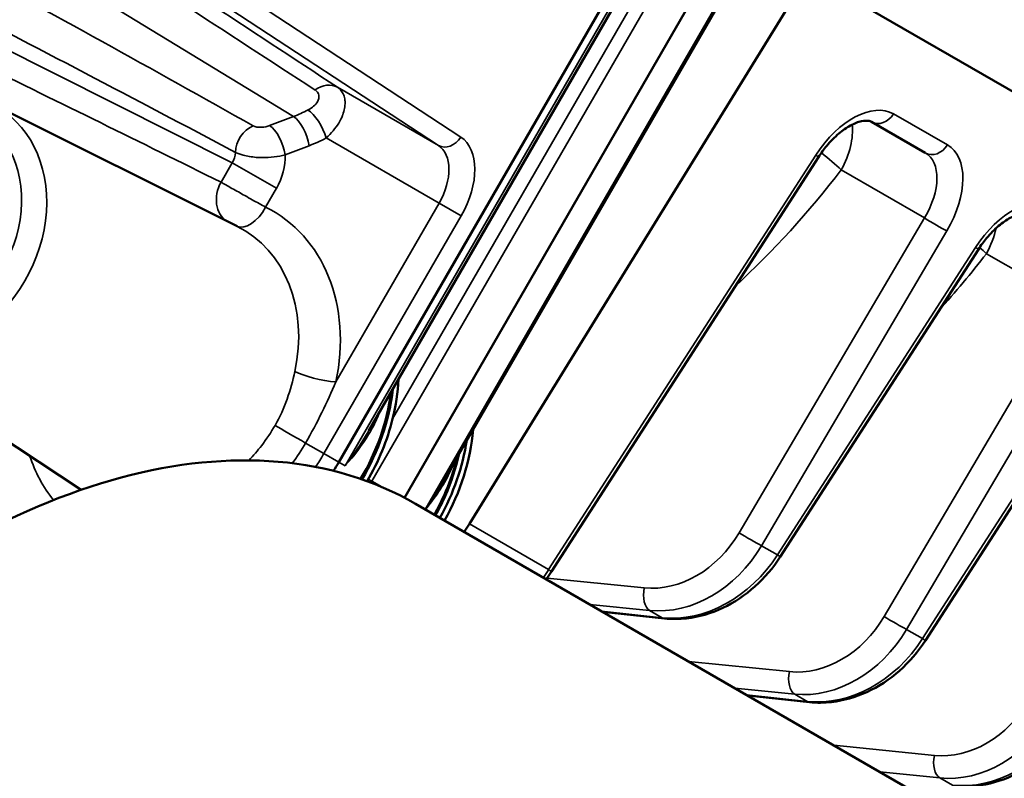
# Model space of a CAD drawing. Header units: inches. Extents: x 1 to 271, y 5 to 171.
# Tile 156 of 256: x 193.66 to 196.84, y 91.23 to 93.68. Entities that reach past the tile are written whole.
import ezdxf

# ---------------------------------------------------------------- set-up
doc = ezdxf.new("R2010")
doc.units = ezdxf.units.IN
doc.header["$LTSCALE"] = 8
doc.header["$MEASUREMENT"] = 0
doc.layers.add('Visible (ANSI)', color=7, linetype='Continuous', lineweight=50)
doc.layers.add('Visible Narrow (ANSI)', color=7, linetype='Continuous', lineweight=35)

msp = doc.modelspace()

# ---------------------------------------------------------------- linework, layer by layer
at = {"layer": 'Visible (ANSI)'}
for p, q in [((194.6888, 92.252), (196.8146, 95.9342)), ((197.0234, 95.8136), (194.9008, 92.1372)), ((195.693, 93.9256), (194.7859, 92.3544)), ((196.2059, 93.8309), (195.1106, 92.0529)), ((200.2306, 91.5072), (196.2059, 93.8309)), ((195.9604, 93.8094), (195.026, 92.191)), ((193.5672, 93.4104), (194.3599, 93.0146)), ((196.4098, 93.3523), (196.5838, 93.2518)), ((194.6859, 93.3447), (194.6859, 93.3447)), ((196.2387, 93.2384), (195.3758, 91.8989)), ((194.3617, 93.014), (194.3617, 93.014)), ((196.7552, 92.9402), (196.1151, 91.9464)), ((197.224, 92.6695), (196.5839, 91.6757)), ((193.1257, 92.6457), (193.8561, 92.1629)), ((194.9364, 92.1176), (198.2033, 90.2315)), ((195.741, 91.7471), (195.5407, 91.7688)), ((196.2098, 91.4765), (196.0094, 91.4981))]:
    msp.add_line(p, q, dxfattribs=at)
for centre, major_axis, ratio, start_param, end_param in [((193.4364, 89.5195), (1.5, 2.5981), 0.57735, 0, 3.141593), ((194.3454, 92.4503), (-0.31, -0.5369), 0.816497, 1.913994, 2.128707), ((194.3304, 92.459), (-0.31, -0.5369), 0.816497, 1.553772, 2.060275), ((194.3304, 92.459), (-0.3072, -0.5321), 0.816497, 1.552181, 2.042921), ((194.3454, 92.4503), (-0.31, -0.5369), 0.816497, 1.55886, 1.913994), ((194.5879, 92.3103), (-0.31, -0.5369), 0.816497, 1.582794, 2.091529), ((194.5729, 92.319), (0.31, 0.5369), 0.816497, 4.724386, 5.159569), ((194.2504, 92.5052), (0.31, 0.5369), 0.816497, 4.659604, 4.712389), ((194.8758, 92.145), (0.1034, 0.1565), 0.815505, 5.532311, 5.532315), ((194.5729, 92.319), (0.2919, 0.5056), 0.816497, 4.970273, 4.970275), ((194.5937, 92.3816), (-0.375, -0.6495), 0.816497, 1.494423, 1.53589), ((196.0647, 91.9789), (0.0504, -0.0325), 0.008341, 6.282667, 6.283185), ((195.3254, 91.9313), (0.0504, -0.0325), 0.008341, 6.282668, 6.283185), ((196.5334, 91.7082), (0.0504, -0.0325), 0.008341, 6.282665, 6.283185)]:
    msp.add_ellipse(centre, major_axis=major_axis, ratio=ratio, start_param=start_param, end_param=end_param, dxfattribs=at)
for points, knots in [([(196.4098, 93.3523), (196.4071, 93.3539), (196.404, 93.355), (196.3941, 93.3564), (196.3867, 93.3563), (196.3672, 93.3521), (196.3548, 93.3475), (196.3296, 93.3336), (196.3167, 93.3247), (196.2908, 93.3029), (196.2775, 93.2894), (196.2558, 93.2634), (196.2468, 93.2512), (196.2386, 93.2385)], [0, 0, 0, 0, 0.1220613, 0.1220613, 0.2592043, 0.2592043, 0.4124513, 0.4124513, 0.5534802, 0.5534802, 0.7026354, 0.7026354, 0.8175911, 0.8175911, 0.8175911, 0.8175911]), ([(196.9263, 93.0541), (196.9237, 93.0556), (196.9206, 93.0568), (196.9107, 93.0581), (196.9032, 93.058), (196.8838, 93.0539), (196.8713, 93.0492), (196.8461, 93.0353), (196.8333, 93.0265), (196.8074, 93.0046), (196.7941, 92.9912), (196.7724, 92.9652), (196.7634, 92.9529), (196.7552, 92.9402)], [0, 0, 0, 0, 0.1220616, 0.1220616, 0.2592066, 0.2592066, 0.412454, 0.412454, 0.5534818, 0.5534818, 0.7026363, 0.7026363, 0.8175914, 0.8175914, 0.8175914, 0.8175914]), ([(195.0778, 92.2807), (195.0674, 92.2338), (195.052, 92.1875), (195.0227, 92.1216), (195.0122, 92.1008), (195.0007, 92.0805)], [2.7735291, 2.7735291, 2.7735291, 2.7735291, 3.0145991, 3.0145991, 3.1293817, 3.1293817, 3.1293817, 3.1293817]), ([(196.1151, 91.9464), (196.0923, 91.911), (196.0643, 91.8784), (196.0018, 91.8224), (195.9663, 91.7985), (195.8917, 91.7633), (195.8517, 91.7519), (195.7884, 91.7448), (195.7644, 91.7446), (195.741, 91.7472)], [0, 0, 0, 0, 0.320625, 0.320625, 0.647584, 0.647584, 0.978535, 0.978535, 1.179541, 1.179541, 1.179541, 1.179541]), ([(196.5839, 91.6757), (196.5606, 91.6396), (196.532, 91.6063), (196.4684, 91.5499), (196.4325, 91.5263), (196.3583, 91.4924), (196.3193, 91.4813), (196.257, 91.4742), (196.2331, 91.474), (196.2097, 91.4765)], [0, 0, 0, 0, 0.327116, 0.327116, 0.655994, 0.655994, 0.979371, 0.979371, 1.179539, 1.179539, 1.179539, 1.179539]), ([(197.0526, 91.4051), (197.0294, 91.369), (197.0008, 91.3357), (196.9372, 91.2793), (196.9012, 91.2556), (196.8271, 91.2217), (196.7881, 91.2107), (196.7258, 91.2036), (196.7018, 91.2034), (196.6785, 91.2059)], [0, 0, 0, 0, 0.32712, 0.32712, 0.656001, 0.656001, 0.979375, 0.979375, 1.179539, 1.179539, 1.179539, 1.179539])]:
    msp.add_open_spline(points, degree=3, knots=knots, dxfattribs=at)
for points in [[(194.7859, 92.3544), (194.7867, 92.3558), (194.7874, 92.3571), (194.7882, 92.3584)], [(195.026, 92.1909), (195.0264, 92.1917), (195.0269, 92.1924), (195.0273, 92.1932)], [(195.026, 92.191), (195.026, 92.191), (195.026, 92.1909), (195.026, 92.1909)], [(195.3758, 91.8988), (195.3704, 91.8904), (195.3648, 91.882), (195.359, 91.8737)]]:
    msp.add_open_spline(points, degree=3, dxfattribs=at)
at = {"layer": 'Visible Narrow (ANSI)'}
for p, q in [((194.7952, 92.1906), (196.9211, 95.8727)), ((195.0827, 93.3032), (194.0413, 93.9872)), ((193.9689, 93.9598), (195.0103, 93.2757)), ((193.604, 93.9416), (194.5425, 93.3695)), ((195.6845, 93.9305), (194.7088, 92.2405)), ((195.7504, 93.9305), (194.8625, 92.3926)), ((195.9559, 93.812), (194.9673, 92.0998)), ((193.2102, 93.7901), (194.3442, 93.2198)), ((195.0103, 93.2757), (194.6843, 93.464)), ((194.5425, 93.3695), (194.4651, 93.3402)), ((196.6551, 93.2775), (196.4811, 93.378)), ((194.6481, 93.3002), (195.0128, 93.0897)), ((194.5154, 93.2458), (194.5928, 93.2752)), ((194.3442, 93.2198), (194.308, 93.1571)), ((194.4869, 93.1374), (194.3442, 93.2198)), ((196.2296, 93.2446), (195.3667, 91.905)), ((196.3123, 93.1968), (196.5811, 93.0417)), ((194.4518, 93.0765), (194.4869, 93.1374)), ((195.0128, 93.0897), (194.6791, 92.5116)), ((195.0128, 93.0897), (195.0841, 93.0485)), ((194.6404, 92.2799), (195.0841, 93.0485)), ((196.5811, 93.0417), (195.9822, 92.0241)), ((196.0546, 91.9823), (196.6535, 92.9999)), ((196.7462, 92.9464), (196.106, 91.9526)), ((196.7811, 92.9262), (197.0498, 92.771)), ((197.0498, 92.771), (196.4509, 91.7534)), ((196.5233, 91.7116), (197.1222, 92.7292)), ((197.2149, 92.6757), (196.5748, 91.6819)), ((194.5813, 92.3141), (194.6404, 92.2799)), ((194.6888, 92.252), (194.6404, 92.2799)), ((195.0732, 92.2832), (195.0732, 92.2831)), ((194.7088, 92.2405), (194.6888, 92.252)), ((194.7838, 92.1972), (194.7952, 92.1906)), ((194.7952, 92.1906), (194.8272, 92.1721)), ((195.3667, 91.905), (195.1106, 92.0529)), ((196.106, 91.9526), (196.0546, 91.9823)), ((195.6757, 91.8458), (195.3617, 91.8776)), ((195.4992, 91.7927), (195.693, 91.7731)), ((195.6763, 91.7985), (195.6763, 91.7985)), ((195.7338, 91.7496), (195.5371, 91.7708)), ((195.693, 91.7731), (195.7338, 91.7496)), ((196.5748, 91.6819), (196.5233, 91.7116)), ((196.1444, 91.5752), (195.8189, 91.6081)), ((195.968, 91.5221), (196.1618, 91.5025)), ((196.1451, 91.5278), (196.1451, 91.5278)), ((196.1618, 91.5025), (196.2025, 91.479)), ((196.2025, 91.479), (196.0059, 91.5002)), ((196.6132, 91.3045), (196.2877, 91.3375)), ((196.4367, 91.2515), (196.6305, 91.2318)), ((196.6138, 91.2572), (196.6138, 91.2572)), ((196.6305, 91.2318), (196.6713, 91.2083))]:
    msp.add_line(p, q, dxfattribs=at)
for centre, major_axis, ratio, start_param, end_param in [((188.5576, 97.3671), (12.6918, -8.2404), 0.001216, 1.074278, 1.151131), ((188.5989, 97.4356), (12.6527, -8.3101), 0.001583, 1.070093, 1.146946), ((193.9204, 93.502), (2.1968, -1.2172), 0.038912, 1.366925, 1.814141), ((193.9307, 93.4308), (2.1829, -1.1469), 0.016672, 1.384132, 1.831348), ((194.6429, 93.3955), (0.044, 0.0668), 0.801651, 0.047686, 1.144656), ((193.3619, 93.0191), (0.221, 0.3828), 0.816497, 3.092187, 6.332591), ((196.3499, 93.165), (0.1342, 0.2111), 0.576647, 0.024643, 1.560532), ((193.3329, 93.0358), (0.191, 0.3309), 0.816497, 2.939365, 6.485165), ((194.4778, 93.758), (-0.2126, -0.3738), 0.820798, 0.779973, 0.908911), ((194.6081, 93.3233), (0.0373, -0.0707), 0.352333, 1.060177, 2.594498), ((194.5528, 93.2983), (-0.0284, 0.0748), 0.408248, 4.248741, 5.784631), ((196.4398, 93.4043), (-0.03, -0.052), 0.816497, 0, 1.53589), ((194.4219, 93.2681), (-0.0393, -0.0697), 0.78333, 3.920083, 5.31831), ((194.4754, 93.2689), (0.0284, -0.0748), 0.408248, 1.107149, 2.643038), ((194.15, 92.8407), (0.3455, 0.666), 0.815943, 5.874962, 5.87498), ((196.2141, 93.2459), (-0.095, -0.1645), 0.57735, 1.605703, 2.488089), ((194.5178, 93.7349), (0.2545, 0.442), 0.816908, 3.925978, 4.054917), ((195.0413, 93.3271), (-0.0329, -0.0501), 0.795366, 0.047029, 1.616608), ((194.9687, 93.1151), (0.11, 0.1905), 0.605863, 4.712389, 6.248279), ((194.2994, 93.2454), (-0.0384, -0.0466), 0.850114, 1.714944, 2.328781), ((194.9274, 93.139), (-0.08, -0.1386), 0.616555, 1.570796, 3.106686), ((196.2141, 93.2459), (-0.1503, 0.1162), 0.135782, 4.10937, 4.59145), ((196.4826, 93.0909), (0.1042, 0.1591), 0.576135, 4.779672, 6.315562), ((196.6138, 93.3038), (-0.03, -0.052), 0.816497, 0, 1.53589), ((196.524, 93.0646), (0.1342, 0.2111), 0.576647, 4.771938, 6.307828), ((194.3594, 93.2107), (0.0905, 0.1557), 0.816494, 4.716043, 5.360674), ((196.1882, 93.2709), (0.0504, -0.0325), 0.008341, 0, 0.615074), ((194.6862, 94.7159), (-1.203, -2.4078), 0.815505, 1.140687, 1.333723), ((194.3769, 93.1173), (-0.0445, -0.0896), 0.795271, 4.662295, 6.183397), ((196.8665, 92.8668), (0.1342, 0.2111), 0.576647, 0.024643, 1.560532), ((194.4018, 93.1054), (-0.044, -0.0898), 0.576453, 0.009667, 1.531407), ((194.1779, 92.548), (0.2978, 0.5158), 0.816497, 5.089108, 6.338948), ((196.6121, 93.0262), (-0.0517, 0.0304), 0.048615, 0.956129, 2.525707), ((194.1297, 92.5758), (0.2478, 0.4292), 0.816497, 5.089108, 6.332591), ((196.7314, 93.5351), (-1.4838, -2.2457), 0.815505, 5.413083, 5.413098), ((196.6828, 92.9753), (-0.095, -0.1645), 0.57735, 1.605703, 2.084942), ((196.7048, 92.9727), (0.0504, -0.0325), 0.008341, 0, 0.615074), ((196.6828, 92.9753), (-0.1503, 0.1162), 0.135782, 4.10937, 4.288508), ((195.1549, 94.4453), (-1.203, -2.4078), 0.815505, 1.243917, 1.333723), ((194.6291, 92.5405), (0.0978, -0.021), 0.212391, 3.758144, 5.294034), ((194.3398, 94.9159), (-1.4838, -2.2457), 0.815505, 0.823592, 0.823593), ((194.5516, 92.3313), (0.0865, -0.0501), 0.000525, 1.220666, 2.491208), ((194.1779, 92.548), (-0.2978, -0.5158), 0.816497, 5.656332, 5.976028), ((194.2043, 92.5317), (0.3084, 0.5342), 0.816497, 4.630165, 4.712389), ((194.5578, 92.3277), (-0.3074, -0.5325), 0.816497, 1.582895, 1.907144), ((194.3604, 92.4416), (0.3074, 0.5325), 0.816497, 4.703929, 4.712389), ((195.7476, 92.1732), (-0.152, -0.3043), 0.815505, 0.2999, 1.486724), ((196.0132, 92.0086), (-0.0517, 0.0304), 0.048615, 0.956129, 2.525707), ((195.7787, 92.1577), (-0.1821, -0.3564), 0.815779, 0.307223, 1.494047), ((195.8305, 92.1277), (-0.2176, -0.3359), 0.815779, 0.390909, 1.577732), ((196.0647, 91.9789), (-0.0504, 0.0325), 0.008341, 2.52656, 2.528982), ((196.0647, 91.9789), (0.0504, -0.0325), 0.008341, 0, 0.615074), ((194.8502, 92.2335), (-0.4106, -0.6281), 0.815656, 1.539687, 1.581153), ((195.3254, 91.9313), (-0.0504, 0.0325), 0.008341, 2.526541, 2.528964), ((195.3254, 91.9313), (0.0504, -0.0325), 0.008341, 0, 0.615074), ((195.7067, 91.8303), (-0.006, -0.0597), 0.552244, 4.506058, 6.044053), ((195.7474, 91.8068), (0.0064, 0.0597), 0.532742, 4.223636, 4.227749), ((195.8595, 92.1086), (-0.1875, -0.2838), 0.815505, 0.537204, 0.540477), ((195.7474, 91.8068), (-0.0064, -0.0597), 0.532742, 6.04768, 6.282084), ((196.2164, 91.9025), (-0.152, -0.3043), 0.815505, 0.2999, 1.486724), ((196.482, 91.7379), (-0.0517, 0.0304), 0.048615, 0.956129, 2.525707), ((196.2474, 91.8871), (-0.1821, -0.3564), 0.815779, 0.307223, 1.494047), ((196.2993, 91.8571), (-0.2176, -0.3359), 0.815779, 0.390909, 1.577732), ((196.5334, 91.7082), (-0.0504, 0.0325), 0.008341, 2.52656, 2.528982), ((196.5334, 91.7082), (0.0504, -0.0325), 0.008341, 0, 0.615074), ((196.1755, 91.5597), (-0.006, -0.0597), 0.552244, 4.506058, 6.044053), ((196.2162, 91.5362), (0.0064, 0.0597), 0.532742, 4.223636, 4.224719), ((196.3282, 91.838), (-0.1875, -0.2838), 0.815505, 0.54019, 0.540477), ((196.2162, 91.5362), (-0.0064, -0.0597), 0.532742, 6.04768, 6.282086), ((196.6851, 91.6319), (-0.152, -0.3043), 0.815505, 0.2999, 1.486724), ((196.7162, 91.6164), (-0.1821, -0.3564), 0.815779, 0.307223, 1.494047), ((196.768, 91.5865), (-0.2176, -0.3359), 0.815779, 0.390909, 1.577732), ((196.6442, 91.289), (-0.006, -0.0597), 0.552244, 4.506058, 6.044053), ((196.6849, 91.2655), (0.0064, 0.0597), 0.532742, 4.223636, 4.224717), ((196.797, 91.5673), (-0.1875, -0.2838), 0.815505, 0.540193, 0.540477)]:
    msp.add_ellipse(centre, major_axis=major_axis, ratio=ratio, start_param=start_param, end_param=end_param, dxfattribs=at)
for points in [[(194.308, 93.1571), (194.0485, 93.2859), (193.7886, 93.4139), (193.5281, 93.541)], [(194.5467, 92.5456), (194.5339, 92.4859), (194.514, 92.4253), (194.4827, 92.3712)], [(194.5813, 92.3141), (194.6189, 92.3791), (194.6515, 92.4469), (194.6791, 92.5116)], [(194.8383, 92.4649), (194.8383, 92.4648), (194.8383, 92.4647), (194.8382, 92.4646)], [(194.5384, 92.2488), (194.5539, 92.2697), (194.5682, 92.2915), (194.5813, 92.3141)], [(195.026, 92.1909), (195.008, 92.1598), (194.9884, 92.1292), (194.9679, 92.0995)]]:
    msp.add_open_spline(points, degree=3, dxfattribs=at)
for points, knots in [([(194.6123, 93.4553), (194.6187, 93.4511), (194.6269, 93.4392), (194.6211, 93.4134), (194.6026, 93.3976), (194.5892, 93.3906)], [0, 0, 0, 0, 0.0975474, 0.1950948, 0.3414159, 0.3414159, 0.3414159, 0.3414159]), ([(194.6481, 93.3002), (194.656, 93.3075), (194.6635, 93.3152), (194.677, 93.3314), (194.683, 93.3398), (194.6931, 93.3565), (194.6972, 93.3647), (194.7007, 93.3736), (194.701, 93.3743), (194.7038, 93.382), (194.7059, 93.389), (194.7084, 93.4026), (194.709, 93.4093), (194.7088, 93.4196), (194.7084, 93.4233), (194.7068, 93.4325), (194.7051, 93.4379), (194.7004, 93.4477), (194.6974, 93.4521), (194.691, 93.459), (194.6878, 93.4617), (194.6843, 93.464)], [-0.3414159, -0.3414159, -0.3414159, -0.3414159, -0.2921479, -0.2921479, -0.2436213, -0.2436213, -0.1988394, -0.1988394, -0.1950948, -0.1950948, -0.1573207, -0.1573207, -0.1199177, -0.1199177, -0.0975474, -0.0975474, -0.0623533, -0.0623533, -0.0272346, -0.0272346, 0, 0, 0, 0]), ([(194.4651, 93.3402), (194.4577, 93.3373), (194.4368, 93.3329), (194.4179, 93.3358), (194.4116, 93.3393)], [0, 0, 0, 0, 0.0665851, 0.1553651, 0.1553651, 0.1553651, 0.1553651]), ([(194.3546, 93.2537), (194.3615, 93.2501), (194.3701, 93.247), (194.3924, 93.2411), (194.4067, 93.2388), (194.4279, 93.2371), (194.4339, 93.2368), (194.4402, 93.2367), (194.4403, 93.2367), (194.4404, 93.2367), (194.4533, 93.2366), (194.4665, 93.2373), (194.492, 93.2404), (194.5042, 93.2427), (194.5154, 93.2458)], [-0.155364, -0.155364, -0.155364, -0.155364, -0.1231199, -0.1231199, -0.0826944, -0.0826944, -0.066834, -0.066834, -0.0665851, -0.0665851, -0.0665851, -0.0332073, -0.0332073, 0, 0, 0, 0]), ([(194.4518, 93.0765), (194.4454, 93.0801), (194.4385, 93.084), (194.424, 93.0921), (194.4164, 93.0964), (194.401, 93.105), (194.3931, 93.1094), (194.3782, 93.1178), (194.3711, 93.1217), (194.3569, 93.1297), (194.3498, 93.1336), (194.3362, 93.1412), (194.3298, 93.1449), (194.318, 93.1515), (194.3126, 93.1545), (194.308, 93.1571)], [-0.07821448, -0.07821448, -0.07821448, -0.07821448, -0.06679006, -0.06679006, -0.05536655, -0.05536655, -0.04392175, -0.04392175, -0.03352049, -0.03352049, -0.02241758, -0.02241758, -0.01120879, -0.01120879, 0, 0, 0, 0]), ([(194.7088, 92.2405), (194.7089, 92.2407), (194.7091, 92.2408), (194.7379, 92.2728), (194.7764, 92.3231), (194.8087, 92.3845), (194.8194, 92.4102), (194.8219, 92.4168)], [-0.0019173, -0.0019173, -0.0019173, -0.0019173, 0, 0, 0.3565524, 0.5348285, 0.5960925, 0.5960925, 0.5960925, 0.5960925]), ([(194.4827, 92.3712), (194.4697, 92.3486), (194.4551, 92.327), (194.4264, 92.2895), (194.4126, 92.2734), (194.3981, 92.2581)], [0, 0, 0, 0, 0.2383848, 0.2383848, 0.4340191, 0.4340191, 0.4340191, 0.4340191]), ([(194.7859, 92.3543), (194.785, 92.3529), (194.7623, 92.3137), (194.7363, 92.2761), (194.7091, 92.2409), (194.7089, 92.2407), (194.7088, 92.2405)], [-0.370265, -0.370265, -0.370265, -0.370265, -0.3565524, 0, 0, 0.0019173, 0.0019173, 0.0019173, 0.0019173]), ([(194.9685, 92.0991), (194.999, 92.136), (195.0335, 92.1865), (195.0577, 92.2416), (195.0625, 92.2541)], [0.018901, 0.018901, 0.018901, 0.018901, 0.4135811, 0.5267475, 0.5267475, 0.5267475, 0.5267475])]:
    msp.add_open_spline(points, degree=3, knots=knots, dxfattribs=at)

doc.saveas('drawing.dxf')
